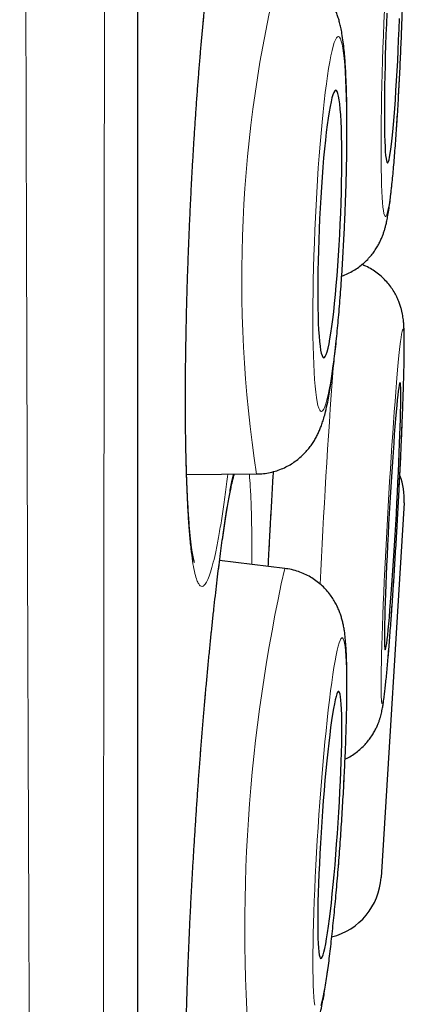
# Model space of a CAD drawing. Header units: millimetres. Extents: x 8 to 761, y 12 to 790.
# Tile 226 of 240: x 606.45 to 608.21, y 762.84 to 767.35. Entities that reach past the tile are written whole.
import ezdxf

# ---------------------------------------------------------------- set-up
doc = ezdxf.new("R2010")
doc.units = ezdxf.units.MM

msp = doc.modelspace()

# ---------------------------------------------------------------- linework, layer by layer
at = {"color": 7, "linetype": 'Continuous', "lineweight": 30}
for p, q in [((606.9927, 755.6467), (606.9927, 788.9815)), ((607.2153, 765.2635), (607.5355, 765.2659)), ((608.211, 765.1335), (608.1054, 763.4188)), ((607.6644, 764.8336), (607.3664, 764.8691))]:
    msp.add_line(p, q, dxfattribs=at)
at = {"color": 252, "linetype": 'Continuous', "lineweight": 0}
msp.add_line((606.9903, 755.6163), (606.9903, 772.3141), dxfattribs=at)
at = {"color": 252, "linetype": 'Continuous', "lineweight": 0, "flags": 128}
for points in [[(608.1204, 767.3894), (608.118, 767.3315), (608.1158, 767.2736), (608.1138, 767.2157), (608.112, 767.1583), (608.1103, 767.1015), (608.109, 767.0456), (608.1078, 766.9909), (608.1068, 766.9376), (608.1061, 766.886), (608.1057, 766.8363), (608.1054, 766.7887), (608.1054, 766.7434), (608.1057, 766.7007), (608.1062, 766.6608), (608.1069, 766.6238), (608.1079, 766.5899), (608.1091, 766.5592), (608.1105, 766.5319), (608.1121, 766.5082), (608.114, 766.488), (608.116, 766.4716), (608.1183, 766.459), (608.1207, 766.4502), (608.1233, 766.4453), (608.126, 766.4443), (608.1289, 766.4473), (608.132, 766.4541), (608.1351, 766.4648), (608.1384, 766.4793), (608.1417, 766.4976), (608.1452, 766.5196), (608.1486, 766.5451), (608.1522, 766.5741), (608.1557, 766.6064), (608.1593, 766.6419), (608.1629, 766.6804), (608.1664, 766.7218), (608.1699, 766.7658), (608.1734, 766.8122), (608.1767, 766.8609), (608.18, 766.9116), (608.1832, 766.964), (608.1863, 767.0181), (608.1893, 767.0734), (608.1921, 767.1298), (608.1947, 767.1869), (608.1972, 767.2446), (608.1995, 767.3025)], [(608.1995, 767.3025), (608.2017, 767.3605)], [(607.9377, 766.4105), (607.9402, 766.4684), (607.9423, 766.5261), (607.9441, 766.5832), (607.9456, 766.6396), (607.9467, 766.6949), (607.9475, 766.7489), (607.9479, 766.8013), (607.948, 766.852), (607.9478, 766.9007), (607.9471, 766.9471), (607.9462, 766.9911), (607.9448, 767.0324), (607.9432, 767.0709), (607.9412, 767.1064), (607.9389, 767.1387), (607.9363, 767.1677), (607.9333, 767.1932), (607.9301, 767.2152), (607.9266, 767.2334), (607.9229, 767.248), (607.9189, 767.2587), (607.9147, 767.2655), (607.9103, 767.2685), (607.9058, 767.2675), (607.901, 767.2626), (607.8962, 767.2538), (607.8912, 767.2412), (607.8861, 767.2248), (607.8809, 767.2046), (607.8757, 767.1809), (607.8705, 767.1536), (607.8653, 767.123), (607.8601, 767.089), (607.8549, 767.052), (607.8498, 767.0121), (607.8449, 766.9694), (607.84, 766.9242), (607.8353, 766.8766), (607.8307, 766.8269), (607.8263, 766.7753), (607.8221, 766.722), (607.8182, 766.6674), (607.8144, 766.6115), (607.811, 766.5547), (607.8078, 766.4973), (607.8049, 766.4395), (607.8023, 766.3815), (607.8, 766.3237), (607.798, 766.2662), (607.7964, 766.2094), (607.7951, 766.1536), (607.7941, 766.0989), (607.7935, 766.0456), (607.7932, 765.994), (607.7933, 765.9443), (607.7938, 765.8968), (607.7946, 765.8515), (607.7957, 765.8088), (607.7972, 765.7689), (607.7991, 765.7319), (607.8012, 765.698), (607.8037, 765.6673), (607.8064, 765.6401), (607.8095, 765.6163), (607.8129, 765.5962), (607.8165, 765.5798), (607.8203, 765.5671), (607.8244, 765.5584), (607.8287, 765.5535), (607.8332, 765.5525), (607.8378, 765.5554), (607.8427, 765.5623), (607.8476, 765.573), (607.8526, 765.5875), (607.8578, 765.6058), (607.8629, 765.6277), (607.8682, 765.6533), (607.8734, 765.6822), (607.8786, 765.7145), (607.8838, 765.75), (607.8889, 765.7885), (607.8939, 765.8299), (607.8989, 765.8738), (607.9037, 765.9203), (607.9083, 765.9689), (607.9128, 766.0196), (607.9171, 766.0721), (607.9212, 766.1261), (607.925, 766.1814), (607.9286, 766.2377), (607.9319, 766.2949), (607.935, 766.3525), (607.9377, 766.4105)], [(608.1106, 764.2145), (608.1123, 764.2164), (608.1141, 764.2222), (608.1162, 764.2318), (608.1185, 764.2453), (608.1209, 764.2626), (608.1235, 764.2835), (608.1263, 764.3081), (608.1292, 764.3361), (608.1322, 764.3675), (608.1354, 764.4021), (608.1387, 764.4398), (608.142, 764.4804), (608.1454, 764.5236), (608.1489, 764.5694), (608.1525, 764.6174), (608.156, 764.6676), (608.1596, 764.7195), (608.1632, 764.7731), (608.1667, 764.8281), (608.1702, 764.8841), (608.1736, 764.9411), (608.177, 764.9986), (608.1803, 765.0564), (608.1835, 765.1144), (608.1866, 765.1721), (608.1895, 765.2294), (608.1923, 765.2859), (608.195, 765.3415), (608.1974, 765.3959), (608.1997, 765.4488), (608.2018, 765.4999), (608.2038, 765.5491), (608.2055, 765.5962), (608.2069, 765.6408), (608.2082, 765.6829), (608.2092, 765.7221), (608.2101, 765.7584), (608.2106, 765.7916), (608.2109, 765.8215), (608.211, 765.8479), (608.2109, 765.8709), (608.2105, 765.8901), (608.2099, 765.9057), (608.209, 765.9174), (608.2079, 765.9253), (608.2066, 765.9293), (608.205, 765.9294), (608.2033, 765.9256), (608.2013, 765.9179), (608.1991, 765.9063), (608.1968, 765.8909), (608.1943, 765.8718), (608.1916, 765.849), (608.1887, 765.8227), (608.1858, 765.793), (608.1827, 765.7599), (608.1794, 765.7238), (608.1761, 765.6846), (608.1727, 765.6427), (608.1693, 765.5982), (608.1658, 765.5512), (608.1622, 765.5021), (608.1586, 765.451), (608.1551, 765.3982), (608.1515, 765.3439), (608.148, 765.2884), (608.1445, 765.2319), (608.1411, 765.1746), (608.1378, 765.1169), (608.1345, 765.059), (608.1314, 765.0011), (608.1284, 764.9436), (608.1255, 764.8866), (608.1228, 764.8305), (608.1202, 764.7755), (608.1178, 764.7219), (608.1156, 764.6698), (608.1136, 764.6196), (608.1118, 764.5714), (608.1102, 764.5256), (608.1088, 764.4822), (608.1077, 764.4415), (608.1068, 764.4037), (608.1061, 764.369), (608.1056, 764.3374), (608.1054, 764.3092), (608.1055, 764.2845), (608.1057, 764.2634), (608.1062, 764.246), (608.107, 764.2323), (608.108, 764.2225), (608.1092, 764.2166), (608.1106, 764.2145)], [(607.8299, 762.8318), (607.8344, 762.849), (607.8391, 762.8698), (607.844, 762.8942), (607.8489, 762.9221), (607.854, 762.9533), (607.8591, 762.9878), (607.8643, 763.0253), (607.8695, 763.0657), (607.8748, 763.1089), (607.88, 763.1545), (607.8851, 763.2024), (607.8902, 763.2525), (607.8953, 763.3043), (607.9002, 763.3578), (607.9049, 763.4127), (607.9095, 763.4687), (607.914, 763.5255), (607.9182, 763.583), (607.9222, 763.6408), (607.926, 763.6987), (607.9295, 763.7564), (607.9328, 763.8137), (607.9357, 763.8702), (607.9384, 763.9258), (607.9408, 763.9802), (607.9428, 764.0331), (607.9446, 764.0843), (607.9459, 764.1336), (607.947, 764.1806), (607.9477, 764.2254), (607.948, 764.2675), (607.948, 764.3068), (607.9476, 764.3432), (607.9469, 764.3765), (607.9458, 764.4065), (607.9444, 764.4331), (607.9427, 764.4561), (607.9406, 764.4755), (607.9382, 764.4912), (607.9355, 764.5031), (607.9325, 764.5111), (607.9292, 764.5153), (607.9257, 764.5155), (607.9219, 764.5118), (607.9178, 764.5043), (607.9136, 764.4928), (607.9092, 764.4776), (607.9045, 764.4586), (607.8998, 764.436), (607.8948, 764.4099), (607.8898, 764.3803), (607.8847, 764.3474), (607.8796, 764.3114), (607.8743, 764.2724), (607.8691, 764.2306), (607.8639, 764.1862), (607.8587, 764.1393), (607.8536, 764.0903), (607.8485, 764.0394), (607.8436, 763.9866), (607.8387, 763.9324), (607.834, 763.877), (607.8295, 763.8205), (607.8252, 763.7633), (607.821, 763.7057), (607.8172, 763.6478), (607.8135, 763.5899), (607.8101, 763.5324), (607.807, 763.4755), (607.8042, 763.4194), (607.8016, 763.3644), (607.7994, 763.3107), (607.7975, 763.2586), (607.796, 763.2084), (607.7948, 763.1602), (607.7939, 763.1142), (607.7934, 763.0708), (607.7932, 763.03), (607.7934, 762.9921), (607.794, 762.9573), (607.7949, 762.9256), (607.7961, 762.8973), (607.7977, 762.8725), (607.7996, 762.8513), (607.8018, 762.8337)]]:
    msp.add_lwpolyline(points, dxfattribs=at)
at = {"color": 7, "linetype": 'Continuous', "lineweight": 30, "flags": 128}
for points in [[(608.1317, 767.3754), (608.1297, 767.3269), (608.1278, 767.2782), (608.1262, 767.2296), (608.1247, 767.1816), (608.1234, 767.1342), (608.1224, 767.088), (608.1216, 767.0431), (608.121, 766.9998), (608.1206, 766.9585), (608.1205, 766.9193), (608.1207, 766.8826), (608.121, 766.8485), (608.1216, 766.8172), (608.1225, 766.7891), (608.1235, 766.7642), (608.1248, 766.7427), (608.1263, 766.7247), (608.128, 766.7104), (608.1299, 766.6998), (608.1319, 766.6931), (608.1342, 766.6902), (608.1366, 766.6911), (608.1391, 766.696), (608.1417, 766.7046), (608.1445, 766.7171), (608.1473, 766.7332), (608.1502, 766.753), (608.1531, 766.7762), (608.1561, 766.8028), (608.1591, 766.8325), (608.1621, 766.8652), (608.1651, 766.9006), (608.168, 766.9386), (608.1709, 766.9789), (608.1736, 767.0212), (608.1763, 767.0653), (608.1789, 767.111), (608.1813, 767.1578), (608.1836, 767.2055), (608.1858, 767.2539), (608.1877, 767.3025)], [(608.1877, 767.3025), (608.1895, 767.3512)], [(607.9185, 766.4105), (607.9206, 766.4591), (607.9223, 766.5075), (607.9237, 766.5552), (607.9247, 766.602), (607.9254, 766.6476), (607.9258, 766.6917), (607.9258, 766.734), (607.9255, 766.7743), (607.9248, 766.8123), (607.9238, 766.8477), (607.9225, 766.8804), (607.9208, 766.9101), (607.9188, 766.9366), (607.9165, 766.9599), (607.9139, 766.9796), (607.911, 766.9958), (607.9079, 767.0082), (607.9045, 767.0169), (607.901, 767.0217), (607.8972, 767.0227), (607.8933, 767.0198), (607.8892, 767.013), (607.885, 767.0024), (607.8807, 766.9881), (607.8764, 766.9702), (607.872, 766.9487), (607.8676, 766.9238), (607.8632, 766.8956), (607.8589, 766.8644), (607.8547, 766.8303), (607.8505, 766.7936), (607.8465, 766.7544), (607.8426, 766.7131), (607.8389, 766.6699), (607.8354, 766.625), (607.8322, 766.5787), (607.8291, 766.5314), (607.8264, 766.4833), (607.8239, 766.4348), (607.8217, 766.3861), (607.8198, 766.3376), (607.8183, 766.2895), (607.817, 766.2422), (607.8161, 766.196), (607.8156, 766.1511), (607.8154, 766.1078), (607.8156, 766.0665), (607.8161, 766.0273), (607.8169, 765.9906), (607.8181, 765.9565), (607.8196, 765.9253), (607.8215, 765.8972), (607.8236, 765.8723), (607.8261, 765.8508), (607.8288, 765.8328), (607.8318, 765.8185), (607.835, 765.8079), (607.8385, 765.8012), (607.8422, 765.7983), (607.846, 765.7992), (607.85, 765.8041), (607.8541, 765.8127), (607.8584, 765.8252), (607.8627, 765.8413), (607.8671, 765.8611), (607.8715, 765.8843), (607.8759, 765.9108), (607.8802, 765.9405), (607.8845, 765.9732), (607.8887, 766.0087), (607.8928, 766.0466), (607.8967, 766.0869), (607.9005, 766.1292), (607.9041, 766.1733), (607.9075, 766.2189), (607.9107, 766.2658), (607.9136, 766.3135), (607.9162, 766.3618), (607.9185, 766.4105)], [(608.1243, 764.4602), (608.1257, 764.4621), (608.1273, 764.4678), (608.1291, 764.4773), (608.1311, 764.4906), (608.1332, 764.5076), (608.1356, 764.5281), (608.138, 764.5521), (608.1406, 764.5794), (608.1433, 764.6098), (608.1461, 764.6431), (608.149, 764.6791), (608.1519, 764.7177), (608.1549, 764.7584), (608.1579, 764.8012), (608.1609, 764.8456), (608.1639, 764.8915), (608.1668, 764.9385), (608.1697, 764.9864), (608.1725, 765.0348), (608.1752, 765.0835), (608.1778, 765.132), (608.1803, 765.1802), (608.1827, 765.2278), (608.1849, 765.2743), (608.1869, 765.3195), (608.1888, 765.3632), (608.1904, 765.4051), (608.1919, 765.4448), (608.1931, 765.4822), (608.1941, 765.517), (608.1949, 765.549), (608.1955, 765.578), (608.1958, 765.6038), (608.1959, 765.6262), (608.1958, 765.6451), (608.1954, 765.6604), (608.1947, 765.672), (608.1939, 765.6797), (608.1928, 765.6837), (608.1915, 765.6837), (608.19, 765.6799), (608.1883, 765.6723), (608.1864, 765.6609), (608.1843, 765.6457), (608.1821, 765.6269), (608.1797, 765.6047), (608.1772, 765.579), (608.1745, 765.5502), (608.1718, 765.5183), (608.1689, 765.4836), (608.166, 765.4463), (608.1631, 765.4066), (608.1601, 765.3648), (608.1571, 765.3212), (608.1541, 765.276), (608.1511, 765.2295), (608.1482, 765.182), (608.1454, 765.1338), (608.1426, 765.0853), (608.1399, 765.0366), (608.1373, 764.9882), (608.1349, 764.9403), (608.1326, 764.8932), (608.1305, 764.8473), (608.1286, 764.8028), (608.1268, 764.76), (608.1253, 764.7191), (608.1239, 764.6805), (608.1228, 764.6444), (608.1219, 764.611), (608.1212, 764.5805), (608.1208, 764.5531), (608.1206, 764.529), (608.1206, 764.5083), (608.1209, 764.4912), (608.1214, 764.4777), (608.1221, 764.4681), (608.1231, 764.4622), (608.1243, 764.4602)], [(607.8301, 763.0472), (607.8332, 763.0489), (607.8365, 763.0545), (607.8401, 763.0639), (607.8438, 763.0771), (607.8478, 763.0939), (607.8518, 763.1144), (607.856, 763.1382), (607.8603, 763.1654), (607.8646, 763.1956), (607.869, 763.2288), (607.8734, 763.2648), (607.8778, 763.3032), (607.8821, 763.3438), (607.8864, 763.3865), (607.8905, 763.4309), (607.8945, 763.4767), (607.8984, 763.5236), (607.9021, 763.5715), (607.9056, 763.6198), (607.9089, 763.6684), (607.912, 763.717), (607.9147, 763.7652), (607.9172, 763.8127), (607.9195, 763.8592), (607.9214, 763.9045), (607.9229, 763.9482), (607.9242, 763.9901), (607.9251, 764.0299), (607.9256, 764.0674), (607.9259, 764.1022), (607.9257, 764.1343), (607.9253, 764.1633), (607.9244, 764.1892), (607.9233, 764.2117), (607.9218, 764.2307), (607.9199, 764.2461), (607.9178, 764.2578), (607.9154, 764.2657), (607.9127, 764.2698), (607.9097, 764.27), (607.9065, 764.2663), (607.903, 764.2588), (607.8993, 764.2475), (607.8955, 764.2325), (607.8915, 764.2138), (607.8874, 764.1917), (607.8831, 764.1661), (607.8788, 764.1374), (607.8745, 764.1056), (607.8701, 764.0711), (607.8657, 764.0339), (607.8613, 763.9943), (607.857, 763.9526), (607.8528, 763.9091), (607.8487, 763.8639), (607.8448, 763.8175), (607.841, 763.7701), (607.8374, 763.7219), (607.834, 763.6734), (607.8308, 763.6248), (607.8279, 763.5764), (607.8252, 763.5285), (607.8229, 763.4814), (607.8208, 763.4355), (607.8191, 763.391), (607.8177, 763.3481), (607.8166, 763.3072), (607.8159, 763.2686), (607.8155, 763.2324), (607.8154, 763.1989), (607.8157, 763.1683), (607.8164, 763.1408), (607.8174, 763.1166), (607.8187, 763.0959), (607.8204, 763.0786), (607.8224, 763.0651), (607.8246, 763.0553), (607.8272, 763.0493), (607.8301, 763.0472)]]:
    msp.add_lwpolyline(points, dxfattribs=at)
at = {"color": 252, "linetype": 'Continuous', "lineweight": 0}
for centre, radius, start, end in [((613.4106, 766.1598), 5.9428, 166.16775, 188.6517), ((646.951, 762.917), 39.1678, 175.85259, 177.30133), ((615.0204, 763.1846), 7.5386, 167.36484, 185.04588)]:
    msp.add_arc(centre, radius, start, end, dxfattribs=at)
at = {"color": 7, "linetype": 'Continuous', "lineweight": 30}
for centre, start, end in [((607.9116, 765.152), 356.475, 20.9148), ((607.806, 763.4373), 284.1006, 356.475)]:
    msp.add_arc(centre, 0.3, start, end, dxfattribs=at)
at = {"color": 252, "linetype": 'Continuous', "lineweight": 0}
for points, knots in [([(606.5622, 754.2396), (606.5622, 754.2398), (606.5622, 754.2421), (606.5619, 754.2595), (606.5614, 754.2925), (606.5607, 754.3408), (606.5598, 754.4022), (606.5586, 754.478), (606.5573, 754.568), (606.5557, 754.6724), (606.554, 754.7908), (606.5521, 754.9232), (606.5501, 755.0697), (606.548, 755.2277), (606.5458, 755.3966), (606.5436, 755.576), (606.5414, 755.7679), (606.5392, 755.9719), (606.5369, 756.1876), (606.5347, 756.4149), (606.5324, 756.6539), (606.5302, 756.9082), (606.5278, 757.1781), (606.5255, 757.4642), (606.5231, 757.7622), (606.5208, 758.0696), (606.5184, 758.3855), (606.5162, 758.7096), (606.514, 759.0443), (606.5118, 759.3903), (606.5096, 759.747), (606.5076, 760.1123), (606.5056, 760.4851), (606.5037, 760.872), (606.5018, 761.2755), (606.4998, 761.6961), (606.4979, 762.126), (606.4961, 762.5576), (606.4943, 762.9897), (606.4926, 763.4218), (606.4909, 763.8612), (606.4893, 764.3083), (606.4877, 764.7627), (606.4861, 765.2214), (606.4846, 765.6834), (606.4832, 766.157), (606.4818, 766.6446), (606.4806, 767.0907), (606.4796, 767.4843), (606.4787, 767.824), (606.4777, 768.2125), (606.4767, 768.6504), (606.4755, 769.139), (606.4744, 769.6304), (606.4732, 770.1253), (606.4721, 770.6229), (606.4711, 771.1202), (606.47, 771.6159), (606.469, 772.119), (606.468, 772.6318), (606.4671, 773.1543), (606.4662, 773.6766), (606.4654, 774.1889), (606.4646, 774.6902), (606.4638, 775.1807), (606.4631, 775.6695), (606.4623, 776.1571), (606.4616, 776.6427), (606.4609, 777.1235), (606.4602, 777.5981), (606.4595, 778.0753), (606.4589, 778.5568), (606.4583, 778.9883), (606.4578, 779.3625), (606.4575, 779.6809), (606.4571, 780.0033), (606.4568, 780.3292), (606.4565, 780.6585), (606.4562, 780.9843), (606.4559, 781.3072), (606.4556, 781.6267), (606.4553, 781.9429), (606.455, 782.255), (606.4547, 782.5959), (606.4544, 782.9632), (606.4541, 783.3551), (606.4538, 783.739), (606.4534, 784.1141), (606.4532, 784.4798), (606.4529, 784.8362), (606.4527, 785.1832), (606.4525, 785.526), (606.4524, 785.8634), (606.4523, 786.195), (606.4522, 786.5153), (606.4521, 786.8185), (606.452, 787.1048), (606.4519, 787.3749), (606.4519, 787.6339), (606.4518, 787.8812), (606.4517, 788.1163), (606.4516, 788.3394), (606.4516, 788.5504), (606.4515, 788.7522), (606.4516, 788.9437), (606.4516, 789.1243), (606.4517, 789.2908), (606.4517, 789.4327), (606.4518, 789.5531), (606.4518, 789.6547), (606.4519, 789.7473), (606.4519, 789.8305), (606.4519, 789.9043), (606.4519, 789.9689), (606.4519, 790.0241), (606.4519, 790.0696), (606.4519, 790.105), (606.4518, 790.1308), (606.4518, 790.1395), (606.4518, 790.1437)], [0, 0, 0, 0, 0.000866, 0.009628, 0.018417, 0.027206, 0.036047, 0.044895, 0.053917, 0.062941, 0.071964, 0.081051, 0.09014, 0.099228, 0.107985, 0.116741, 0.125524, 0.134308, 0.143064, 0.151821, 0.160603, 0.169385, 0.178572, 0.187759, 0.196975, 0.20619, 0.215182, 0.224174, 0.233193, 0.242212, 0.251284, 0.260363, 0.269296, 0.278235, 0.287688, 0.297142, 0.306626, 0.316111, 0.325124, 0.334137, 0.343178, 0.352219, 0.361312, 0.370413, 0.379367, 0.388328, 0.397808, 0.407288, 0.41363, 0.419972, 0.426313, 0.435282, 0.444251, 0.453247, 0.462243, 0.471291, 0.480346, 0.489257, 0.498174, 0.507603, 0.517032, 0.526494, 0.535955, 0.544905, 0.553854, 0.562831, 0.571807, 0.580836, 0.589871, 0.598762, 0.60766, 0.617067, 0.626474, 0.632768, 0.639061, 0.645354, 0.652049, 0.658744, 0.66545, 0.672156, 0.678897, 0.685638, 0.692391, 0.699143, 0.708053, 0.716964, 0.725901, 0.734838, 0.743749, 0.752659, 0.761597, 0.770535, 0.779903, 0.78927, 0.798669, 0.808068, 0.816974, 0.825879, 0.834812, 0.843744, 0.85265, 0.861556, 0.870489, 0.879422, 0.888783, 0.898145, 0.907539, 0.916933, 0.924423, 0.931915, 0.939406, 0.946934, 0.954462, 0.961989, 0.96963, 0.977272, 0.984913, 0.992593, 1, 1, 1, 1]), ([(606.8479, 789.9146), (606.8479, 789.9136), (606.8479, 789.9118), (606.8479, 789.8968), (606.8479, 789.8729), (606.848, 789.8392), (606.848, 789.7959), (606.8481, 789.7429), (606.8481, 789.6799), (606.8481, 789.6069), (606.8481, 789.524), (606.8481, 789.4313), (606.8481, 789.3288), (606.8481, 789.2107), (606.848, 789.0752), (606.848, 788.9202), (606.848, 788.7523), (606.848, 788.5717), (606.848, 788.3786), (606.848, 788.1732), (606.848, 787.9554), (606.8481, 787.7216), (606.8481, 787.4717), (606.8481, 787.2048), (606.8481, 786.9251), (606.848, 786.6377), (606.848, 786.344), (606.8479, 786.0446), (606.8478, 785.7344), (606.8477, 785.413), (606.8477, 785.0806), (606.8476, 784.7394), (606.8475, 784.3902), (606.8475, 784.0268), (606.8474, 783.647), (606.8474, 783.2502), (606.8473, 782.8437), (606.8472, 782.4347), (606.8471, 782.0245), (606.847, 781.6139), (606.8468, 781.1952), (606.8467, 780.7687), (606.8465, 780.3347), (606.8463, 779.8952), (606.8461, 779.4506), (606.8459, 779.0008), (606.8458, 778.5453), (606.8456, 778.0835), (606.8455, 777.6162), (606.8453, 777.1462), (606.8452, 776.6749), (606.845, 776.1936), (606.8448, 775.6999), (606.8445, 775.1934), (606.8443, 774.684), (606.844, 774.1805), (606.8437, 773.6841), (606.8434, 773.1947), (606.8431, 772.7041), (606.8428, 772.2117), (606.8425, 771.7182), (606.8422, 771.2267), (606.8419, 770.7384), (606.8416, 770.2445), (606.8413, 769.7427), (606.8409, 769.2331), (606.8405, 768.7254), (606.8401, 768.2283), (606.8397, 767.7423), (606.8393, 767.2674), (606.8388, 766.7958), (606.8383, 766.327), (606.8378, 765.8618), (606.8374, 765.4031), (606.8369, 764.952), (606.8364, 764.5002), (606.8359, 764.046), (606.8354, 763.5899), (606.8349, 763.1405), (606.8344, 762.7065), (606.8338, 762.2882), (606.8332, 761.8849), (606.8326, 761.4891), (606.8319, 761.1003), (606.8312, 760.7193), (606.8305, 760.3484), (606.8298, 759.9883), (606.8291, 759.6327), (606.8284, 759.2806), (606.8277, 758.9326), (606.8269, 758.5955), (606.8262, 758.2778), (606.8254, 757.9791), (606.8246, 757.6984), (606.8238, 757.4278), (606.823, 757.168), (606.8221, 756.9191), (606.8213, 756.6813), (606.8204, 756.4545), (606.8195, 756.2357), (606.8186, 756.026), (606.8177, 755.826), (606.8168, 755.6391), (606.816, 755.4683), (606.8152, 755.3131), (606.8145, 755.1728), (606.8138, 755.0449), (606.8131, 754.9297), (606.8124, 754.8274), (606.8119, 754.7381), (606.8113, 754.6616), (606.8109, 754.5973), (606.8105, 754.5459), (606.8101, 754.5087), (606.8099, 754.4852), (606.8099, 754.4823), (606.8099, 754.4808)], [0, 0, 0, 0, 0.007376, 0.014754, 0.02213, 0.029543, 0.036956, 0.044369, 0.051894, 0.059421, 0.066946, 0.074509, 0.082073, 0.089636, 0.098405, 0.107174, 0.11597, 0.124766, 0.133534, 0.142303, 0.151099, 0.159895, 0.169117, 0.178339, 0.187591, 0.196844, 0.205618, 0.214392, 0.223193, 0.231994, 0.240846, 0.249706, 0.258423, 0.267146, 0.276372, 0.285597, 0.294854, 0.30411, 0.312908, 0.321707, 0.330504, 0.339362, 0.348222, 0.35708, 0.36589, 0.3747, 0.383537, 0.392375, 0.401265, 0.410161, 0.418912, 0.427669, 0.436935, 0.446202, 0.455499, 0.464796, 0.473624, 0.482453, 0.491308, 0.500164, 0.509071, 0.517986, 0.526755, 0.535531, 0.544816, 0.554101, 0.563417, 0.572733, 0.581604, 0.590475, 0.599373, 0.608271, 0.617221, 0.626178, 0.634991, 0.64381, 0.653141, 0.662472, 0.671835, 0.681198, 0.690048, 0.698898, 0.707775, 0.716651, 0.725579, 0.734513, 0.743306, 0.752105, 0.761406, 0.770707, 0.780039, 0.789372, 0.797992, 0.806611, 0.815256, 0.8239, 0.83252, 0.84114, 0.849784, 0.858429, 0.867463, 0.876497, 0.88556, 0.894624, 0.903245, 0.911866, 0.920513, 0.92916, 0.937782, 0.946403, 0.955051, 0.963699, 0.972758, 0.981818, 0.990909, 1, 1, 1, 1]), ([(607.4861, 767.9582), (607.4836, 767.9771), (607.4785, 768.0149), (607.4698, 768.0576), (607.4604, 768.0896), (607.4502, 768.1097), (607.4395, 768.1177), (607.4281, 768.1137), (607.4163, 768.0979), (607.4042, 768.0704), (607.3917, 768.031), (607.379, 767.9802), (607.3661, 767.9186), (607.3533, 767.8466), (607.3405, 767.7642), (607.3278, 767.6724), (607.3154, 767.5719), (607.3033, 767.4634), (607.2916, 767.3474), (607.2805, 767.2249), (607.2698, 767.0968), (607.2599, 766.9641), (607.2507, 766.8276), (607.2422, 766.6881), (607.2346, 766.5469), (607.2279, 766.405), (607.2222, 766.2633), (607.2175, 766.1227), (607.2137, 765.9842), (607.211, 765.8491), (607.2094, 765.7182), (607.2089, 765.5922), (607.2095, 765.4722), (607.2111, 765.359), (607.2138, 765.2537), (607.2176, 765.1567), (607.2223, 765.0685), (607.2281, 764.9902), (607.2348, 764.9223), (607.2424, 764.865), (607.2509, 764.8188), (607.2596, 764.7859), (607.2684, 764.7647), (607.2771, 764.7531), (607.2869, 764.7494), (607.2977, 764.756), (607.3096, 764.7748), (607.3219, 764.8054), (607.3344, 764.8474), (607.3471, 764.9009), (607.36, 764.9654), (607.3729, 765.04), (607.3856, 765.1249), (607.3959, 765.2001), (607.4018, 765.2498), (607.4036, 765.2649)], [0, 0, 0, 0, 0.019221, 0.03851, 0.0578, 0.07702, 0.096241, 0.115531, 0.13482, 0.154041, 0.173261, 0.192551, 0.21184, 0.231061, 0.250282, 0.269571, 0.288861, 0.308081, 0.327302, 0.346592, 0.365881, 0.385102, 0.404322, 0.423612, 0.442901, 0.462122, 0.481343, 0.500632, 0.519922, 0.539142, 0.558363, 0.577653, 0.596942, 0.616163, 0.635383, 0.654673, 0.673962, 0.693183, 0.712404, 0.731693, 0.750983, 0.770203, 0.786226, 0.802268, 0.81829, 0.837511, 0.8568, 0.87609, 0.895311, 0.914531, 0.933821, 0.95311, 0.972331, 0.991552, 1, 1, 1, 1]), ([(607.4294, 765.2651), (607.4287, 765.2623), (607.4242, 765.2444), (607.4155, 765.2006), (607.4034, 765.1335), (607.3908, 765.0549), (607.3781, 764.9668), (607.3653, 764.8697), (607.3524, 764.7645), (607.3396, 764.6514), (607.327, 764.5314), (607.3146, 764.4055), (607.3025, 764.2748), (607.2909, 764.1398), (607.2797, 764.0014), (607.2692, 763.861), (607.2593, 763.7194), (607.2501, 763.5777), (607.2417, 763.4366), (607.2342, 763.2974), (607.2275, 763.161), (607.2219, 763.0286), (607.2172, 762.9007), (607.2135, 762.7783), (607.2109, 762.6626), (607.2094, 762.5543), (607.2089, 762.454), (607.2095, 762.3624), (607.2112, 762.2802), (607.214, 762.2084), (607.2179, 762.1469), (607.2227, 762.0963), (607.2282, 762.0593), (607.2341, 762.034), (607.2403, 762.0185), (607.2476, 762.0107), (607.256, 762.0128), (607.2657, 762.0271), (607.276, 762.053), (607.287, 762.0904), (607.2984, 762.1395), (607.3104, 762.1997), (607.3227, 762.2703), (607.3352, 762.3511), (607.3472, 762.4352), (607.355, 762.4962), (607.3585, 762.5236)], [0, 0, 0, 0, 0.004303, 0.027877, 0.051368, 0.074858, 0.098433, 0.122007, 0.145497, 0.168988, 0.192562, 0.216137, 0.239627, 0.263118, 0.286692, 0.310266, 0.333757, 0.357247, 0.380822, 0.404396, 0.427887, 0.451377, 0.474952, 0.498526, 0.522016, 0.545507, 0.569081, 0.592656, 0.616146, 0.639637, 0.663211, 0.686785, 0.710276, 0.729855, 0.749458, 0.769037, 0.792527, 0.816102, 0.839676, 0.863167, 0.886657, 0.910231, 0.933806, 0.957296, 0.980787, 1, 1, 1, 1]), ([(607.5079, 765.1912), (607.5067, 765.2121), (607.505, 765.24), (607.5027, 765.2605), (607.5021, 765.2656)], [0, 0, 0, 0, 0.748741, 1, 1, 1, 1]), ([(607.6128, 765.2767), (607.6108, 765.2421), (607.606, 765.1603), (607.5989, 765.0308), (607.5929, 764.9204), (607.5898, 764.8582), (607.589, 764.8425)], [0, 0, 0, 0, 0.23963, 0.565652, 0.890513, 1, 1, 1, 1]), ([(607.5136, 764.8515), (607.5136, 764.8527), (607.514, 764.8893), (607.5139, 764.954), (607.5131, 765.0438), (607.5111, 765.1239), (607.509, 765.1688), (607.5079, 765.1912)], [0, 0, 0, 0, 0.008243, 0.25574, 0.504122, 0.752503, 1, 1, 1, 1])]:
    msp.add_open_spline(points, degree=3, knots=knots, dxfattribs=at)
at = {"color": 7, "linetype": 'Continuous', "lineweight": 30}
for points, knots in [([(608.1999, 767.3026), (608.2003, 767.3123), (608.2013, 767.3405), (608.203, 767.3872), (608.2047, 767.4423), (608.2063, 767.4968), (608.2077, 767.5507), (608.2089, 767.6036), (608.2099, 767.6554), (608.2106, 767.7059), (608.2112, 767.7549), (608.2115, 767.8024), (608.2116, 767.848), (608.2115, 767.8917), (608.2112, 767.9334), (608.2106, 767.973), (608.2098, 768.0105), (608.2087, 768.046), (608.2073, 768.0796), (608.2055, 768.1118), (608.2031, 768.144), (608.2001, 768.1732), (608.1965, 768.1981), (608.1928, 768.2179), (608.189, 768.2345), (608.1843, 768.2514), (608.1784, 768.269), (608.171, 768.2877), (608.1616, 768.3077), (608.1497, 768.3286), (608.1351, 768.3502), (608.1176, 768.3716), (608.0975, 768.3922), (608.0749, 768.4112), (608.0501, 768.4281), (608.0235, 768.4426), (607.9955, 768.4546), (607.9652, 768.4638), (607.9396, 768.4693), (607.9237, 768.4704), (607.9191, 768.4707)], [0, 0, 0, 0, 0.017499, 0.050763, 0.084037, 0.117322, 0.150627, 0.183959, 0.217328, 0.250745, 0.284226, 0.317788, 0.351455, 0.38526, 0.419248, 0.453484, 0.488068, 0.523156, 0.559016, 0.596154, 0.635679, 0.680806, 0.713645, 0.733312, 0.750857, 0.766694, 0.781717, 0.796606, 0.811754, 0.827604, 0.844271, 0.861621, 0.879435, 0.897538, 0.915817, 0.934205, 0.952661, 0.971159, 0.991612, 1, 1, 1, 1]), ([(607.2509, 764.8611), (607.2509, 764.8611), (607.2509, 764.8611), (607.25, 764.8642), (607.2484, 764.8705), (607.2462, 764.8804), (607.2436, 764.894), (607.2407, 764.9115), (607.2377, 764.9329), (607.2346, 764.9582), (607.2315, 764.9872), (607.2285, 765.0198), (607.2257, 765.056), (607.223, 765.0956), (607.2205, 765.1384), (607.2182, 765.1843), (607.2162, 765.2331), (607.2145, 765.2847), (607.213, 765.3389), (607.2119, 765.3955), (607.211, 765.4544), (607.2104, 765.5156), (607.2101, 765.5788), (607.2101, 765.6439), (607.2105, 765.7108), (607.2111, 765.7793), (607.2121, 765.8494), (607.2134, 765.9206), (607.2149, 765.9929), (607.2168, 766.066), (607.2189, 766.1399), (607.2214, 766.2144), (607.2241, 766.2895), (607.2272, 766.3649), (607.2305, 766.4406), (607.234, 766.5163), (607.2379, 766.5916), (607.242, 766.6665), (607.2463, 766.741), (607.2509, 766.815), (607.2557, 766.8883), (607.2607, 766.9607), (607.2659, 767.0318), (607.2713, 767.1014), (607.2768, 767.1693), (607.2825, 767.2355), (607.2884, 767.3001), (607.2944, 767.3632), (607.3006, 767.4244), (607.3069, 767.4835), (607.3133, 767.5402), (607.3197, 767.5942), (607.3261, 767.6453), (607.3325, 767.6934), (607.3389, 767.7388), (607.3453, 767.7815), (607.3517, 767.8212), (607.3581, 767.8577), (607.3642, 767.8906), (607.3701, 767.9199), (607.3757, 767.9452), (607.3808, 767.9663), (607.3852, 767.9827), (607.3888, 767.9948), (607.3916, 768.0032), (607.3933, 768.0078), (607.3942, 768.0098), (607.3939, 768.0093), (607.3939, 768.0093)], [0, 0, 0, 0, 0.005583, 0.015452, 0.026276, 0.038043, 0.050689, 0.064111, 0.07819, 0.092795, 0.107777, 0.123088, 0.138682, 0.154497, 0.170485, 0.186606, 0.20283, 0.219132, 0.235486, 0.251836, 0.268281, 0.284748, 0.301238, 0.317755, 0.334302, 0.350884, 0.367505, 0.384134, 0.400708, 0.417277, 0.433851, 0.450433, 0.467027, 0.483636, 0.500265, 0.516916, 0.533538, 0.550064, 0.56666, 0.583304, 0.599971, 0.616634, 0.633262, 0.649832, 0.666324, 0.682749, 0.699234, 0.715797, 0.732402, 0.748999, 0.765538, 0.781975, 0.798263, 0.814386, 0.830518, 0.84671, 0.862868, 0.878923, 0.894799, 0.910407, 0.925641, 0.94038, 0.954493, 0.966841, 0.978416, 0.989114, 0.998889, 1, 1, 1, 1]), ([(607.9387, 766.4105), (607.9391, 766.4203), (607.9403, 766.4488), (607.9422, 766.496), (607.9442, 766.5516), (607.9458, 766.6068), (607.9471, 766.6612), (607.9482, 766.7148), (607.9489, 766.7673), (607.9492, 766.8186), (607.9493, 766.8685), (607.949, 766.9169), (607.9484, 766.9636), (607.9474, 767.0086), (607.9461, 767.0517), (607.9444, 767.0931), (607.9423, 767.1327), (607.9397, 767.1708), (607.9364, 767.2079), (607.9323, 767.2454), (607.9273, 767.279), (607.9217, 767.3083), (607.9162, 767.3316), (607.9101, 767.3527), (607.9031, 767.3731), (607.8949, 767.3933), (607.885, 767.4138), (607.8731, 767.4347), (607.8589, 767.4558), (607.842, 767.4769), (607.8226, 767.4972), (607.8006, 767.5164), (607.7764, 767.5337), (607.7502, 767.5488), (607.7223, 767.5614), (607.6922, 767.5714), (607.6647, 767.578), (607.6468, 767.5796), (607.6402, 767.5802)], [0, 0, 0, 0, 0.017897, 0.051918, 0.085951, 0.120004, 0.154089, 0.188219, 0.22241, 0.256682, 0.291058, 0.325569, 0.360255, 0.395171, 0.430395, 0.466042, 0.502287, 0.539422, 0.577966, 0.618983, 0.665125, 0.697089, 0.722323, 0.744427, 0.764143, 0.782446, 0.800103, 0.81765, 0.83533, 0.853366, 0.871778, 0.890479, 0.909372, 0.928379, 0.947451, 0.966557, 0.987707, 1, 1, 1, 1]), ([(607.9243, 766.1725), (607.9271, 766.1734), (607.9395, 766.1772), (607.96, 766.1867), (607.9855, 766.2007), (608.0088, 766.2168), (608.0299, 766.2343), (608.0486, 766.253), (608.0649, 766.2721), (608.0787, 766.2911), (608.0901, 766.3096), (608.0994, 766.3272), (608.107, 766.3438), (608.1133, 766.3595), (608.1186, 766.3748), (608.1233, 766.3903), (608.1277, 766.4069), (608.1322, 766.4268), (608.137, 766.4518), (608.1417, 766.481), (608.1462, 766.5131), (608.1503, 766.5463), (608.1542, 766.5818), (608.1581, 766.62), (608.1618, 766.6598), (608.1654, 766.7016), (608.1689, 766.7452), (608.1724, 766.7907), (608.1757, 766.8379), (608.1789, 766.8867), (608.1821, 766.9371), (608.1851, 766.9887), (608.188, 767.0414), (608.1908, 767.0951), (608.1934, 767.1496), (608.1959, 767.2046), (608.1981, 767.2557), (608.1993, 767.2884), (608.1999, 767.3026)], [0, 0, 0, 0, 0.005757, 0.024896, 0.043645, 0.061993, 0.079909, 0.097334, 0.114183, 0.130362, 0.145853, 0.16081, 0.175603, 0.190726, 0.206741, 0.224534, 0.245362, 0.271362, 0.307384, 0.352903, 0.392844, 0.430391, 0.470016, 0.508085, 0.54525, 0.581852, 0.618079, 0.654043, 0.689816, 0.725448, 0.760973, 0.796416, 0.831797, 0.867131, 0.90243, 0.937703, 0.972959, 1, 1, 1, 1]), ([(607.5356, 765.2662), (607.5435, 765.2663), (607.5619, 765.2666), (607.5904, 765.2708), (607.6207, 765.2781), (607.6493, 765.2883), (607.6762, 765.3008), (607.7011, 765.3155), (607.7239, 765.3319), (607.7443, 765.3496), (607.7624, 765.3681), (607.7781, 765.3869), (607.7915, 765.4057), (607.8031, 765.4242), (607.8129, 765.4425), (607.8215, 765.4608), (607.8293, 765.4796), (607.8366, 765.4999), (607.844, 765.5237), (607.8525, 765.5552), (607.8604, 765.5911), (607.8678, 765.6303), (607.8742, 765.668), (607.8802, 765.7076), (607.8859, 765.7497), (607.8914, 765.7932), (607.8966, 765.8381), (607.9015, 765.8846), (607.9063, 765.9327), (607.9108, 765.9823), (607.9151, 766.0333), (607.9192, 766.0856), (607.9231, 766.1389), (607.9268, 766.1931), (607.9302, 766.2481), (607.9334, 766.3036), (607.9362, 766.3578), (607.9379, 766.3935), (607.9387, 766.4105)], [0, 0, 0, 0, 0.014546, 0.034185, 0.053448, 0.072364, 0.090947, 0.109202, 0.12712, 0.144682, 0.161874, 0.178716, 0.195325, 0.211966, 0.228959, 0.246835, 0.266357, 0.288633, 0.315483, 0.350578, 0.402553, 0.44186, 0.478686, 0.517503, 0.554651, 0.590791, 0.626287, 0.661346, 0.696092, 0.730609, 0.764954, 0.799169, 0.833285, 0.867325, 0.901309, 0.935253, 0.969169, 1, 1, 1, 1]), ([(607.9398, 763.9602), (607.9409, 763.9607), (607.9509, 763.9649), (607.9685, 763.9752), (607.9919, 763.9909), (608.0131, 764.0084), (608.032, 764.0271), (608.0485, 764.0465), (608.0626, 764.0661), (608.0741, 764.085), (608.0833, 764.1028), (608.0905, 764.1191), (608.0961, 764.1337), (608.1005, 764.147), (608.1041, 764.1593), (608.1071, 764.1712), (608.1098, 764.1834), (608.1125, 764.1973), (608.1157, 764.2166), (608.1189, 764.2397), (608.1223, 764.2673), (608.1255, 764.2954), (608.1286, 764.3261), (608.1319, 764.3598), (608.1351, 764.3955), (608.1384, 764.4334), (608.1417, 764.4735), (608.145, 764.5157), (608.1484, 764.5599), (608.1518, 764.606), (608.1552, 764.6539), (608.1586, 764.7033), (608.162, 764.7542), (608.1654, 764.8062), (608.1688, 764.8593), (608.1721, 764.9131), (608.1753, 764.9676), (608.1785, 765.0225), (608.1816, 765.0775), (608.1846, 765.1326), (608.1875, 765.1874), (608.1903, 765.2417), (608.1929, 765.2954), (608.1954, 765.3482), (608.1978, 765.4), (608.2, 765.4505), (608.202, 765.4996), (608.2038, 765.547), (608.2055, 765.5926), (608.207, 765.6363), (608.2083, 765.6779), (608.2094, 765.7173), (608.2103, 765.7543), (608.211, 765.7889), (608.2114, 765.8212), (608.2116, 765.8511), (608.2116, 765.879), (608.2113, 765.9055), (608.2106, 765.928), (608.2095, 765.9475), (608.2083, 765.9629), (608.2066, 765.9772), (608.2047, 765.9902), (608.202, 766.0043), (608.1984, 766.0199), (608.1933, 766.0373), (608.1864, 766.0566), (608.1769, 766.0779), (608.1647, 766.1006), (608.1495, 766.1235), (608.1315, 766.1458), (608.1109, 766.1668), (608.088, 766.186), (608.0631, 766.2029), (608.0396, 766.216), (608.024, 766.2222), (608.0178, 766.2247)], [0, 0, 0, 0, 0.001137, 0.010304, 0.019264, 0.028002, 0.036495, 0.044698, 0.05254, 0.059922, 0.066773, 0.073134, 0.079198, 0.085265, 0.091619, 0.098641, 0.10688, 0.117191, 0.131334, 0.155461, 0.174768, 0.19298, 0.212224, 0.230749, 0.24888, 0.266777, 0.284522, 0.302165, 0.319734, 0.33725, 0.354725, 0.372171, 0.389593, 0.406998, 0.424389, 0.44177, 0.459143, 0.476512, 0.493878, 0.511243, 0.528609, 0.545977, 0.56335, 0.58073, 0.59812, 0.615522, 0.632941, 0.65038, 0.667847, 0.685349, 0.702898, 0.720508, 0.738202, 0.756015, 0.774001, 0.792253, 0.810943, 0.830441, 0.851743, 0.866427, 0.879126, 0.887302, 0.894553, 0.901211, 0.907734, 0.914346, 0.921437, 0.92922, 0.937662, 0.946563, 0.955745, 0.965101, 0.97457, 0.984111, 0.993701, 1, 1, 1, 1]), ([(607.2271, 762.1076), (607.2272, 762.1075), (607.2273, 762.1071), (607.2268, 762.1091), (607.2259, 762.1139), (607.2245, 762.1223), (607.2228, 762.1343), (607.221, 762.1502), (607.2192, 762.1701), (607.2174, 762.1938), (607.2157, 762.2214), (607.2141, 762.2526), (607.2128, 762.2874), (607.2117, 762.3255), (607.2109, 762.3669), (607.2104, 762.4114), (607.2101, 762.4589), (607.2102, 762.5093), (607.2105, 762.5623), (607.2111, 762.6178), (607.2121, 762.6757), (607.2133, 762.7357), (607.2149, 762.798), (607.2167, 762.8621), (607.2189, 762.9281), (607.2213, 762.9957), (607.2241, 763.065), (607.2271, 763.1357), (607.2304, 763.2075), (607.234, 763.2803), (607.2378, 763.3539), (607.2419, 763.4281), (607.2462, 763.5029), (607.2508, 763.5782), (607.2556, 763.6538), (607.2606, 763.7295), (607.2658, 763.8052), (607.2712, 763.8805), (607.2768, 763.9554), (607.2826, 764.0296), (607.2886, 764.1033), (607.2947, 764.1764), (607.3009, 764.2484), (607.3073, 764.3191), (607.3137, 764.3884), (607.3202, 764.4559), (607.3268, 764.5215), (607.3334, 764.5855), (607.3401, 764.6478), (607.3469, 764.7084), (607.3537, 764.7668), (607.3605, 764.8229), (607.3672, 764.8763), (607.3739, 764.9267), (607.3805, 764.9742), (607.3869, 765.0189), (607.3933, 765.0607), (607.3996, 765.0996), (607.4057, 765.1353), (607.4116, 765.1676), (607.4172, 765.1962), (607.4225, 765.2209), (607.4272, 765.2414), (607.4309, 765.2561), (607.4328, 765.2627), (607.4335, 765.2651)], [0, 0, 0, 0, 0.001548, 0.011078, 0.021678, 0.033353, 0.046044, 0.059636, 0.073987, 0.088947, 0.10438, 0.120142, 0.136141, 0.152374, 0.168789, 0.185345, 0.202008, 0.218754, 0.23556, 0.252411, 0.269252, 0.286168, 0.303096, 0.320038, 0.336999, 0.353983, 0.370996, 0.388044, 0.405121, 0.422143, 0.439139, 0.456137, 0.47314, 0.490154, 0.50718, 0.524225, 0.541291, 0.558369, 0.575322, 0.592316, 0.609367, 0.62645, 0.64354, 0.660605, 0.677619, 0.694558, 0.711409, 0.728279, 0.745244, 0.762266, 0.779304, 0.7963, 0.81321, 0.829989, 0.846601, 0.863158, 0.879777, 0.896391, 0.912926, 0.929303, 0.945431, 0.9612, 0.976474, 0.991096, 1, 1, 1, 1]), ([(607.5891, 764.8425), (607.5894, 764.8479), (607.5909, 764.8782), (607.5939, 764.9341), (607.5979, 765.0098), (607.6021, 765.0859), (607.6063, 765.162), (607.61, 765.2256), (607.6122, 765.2637), (607.6129, 765.2765)], [0, 0, 0, 0, 0.03766, 0.212031, 0.386607, 0.561338, 0.736169, 0.911026, 1, 1, 1, 1]), ([(607.5111, 762.522), (607.517, 762.5218), (607.5335, 762.5214), (607.5602, 762.5244), (607.5907, 762.5305), (607.6198, 762.5395), (607.6471, 762.5511), (607.6726, 762.5649), (607.696, 762.5806), (607.7172, 762.5977), (607.7359, 762.6158), (607.7522, 762.6343), (607.7662, 762.6527), (607.7779, 762.6707), (607.7878, 762.6882), (607.7961, 762.705), (607.8033, 762.7216), (607.8098, 762.7385), (607.8159, 762.7568), (607.8222, 762.7782), (607.8292, 762.8056), (607.836, 762.8374), (607.8426, 762.8722), (607.8486, 762.9074), (607.8544, 762.9447), (607.8601, 762.9846), (607.8657, 763.026), (607.8711, 763.0691), (607.8763, 763.1139), (607.8815, 763.1605), (607.8866, 763.2087), (607.8916, 763.2584), (607.8964, 763.3094), (607.9012, 763.3617), (607.9058, 763.415), (607.9102, 763.4692), (607.9145, 763.5241), (607.9185, 763.5794), (607.9224, 763.635), (607.9261, 763.6907), (607.9295, 763.7463), (607.9327, 763.8016), (607.9357, 763.8563), (607.9384, 763.9103), (607.9408, 763.9634), (607.9429, 764.0154), (607.9447, 764.0661), (607.9463, 764.1154), (607.9475, 764.1631), (607.9484, 764.2091), (607.949, 764.2532), (607.9493, 764.2954), (607.9492, 764.3357), (607.9488, 764.374), (607.9479, 764.4105), (607.9466, 764.4456), (607.9446, 764.4801), (607.9419, 764.5135), (607.9384, 764.5427), (607.9343, 764.5673), (607.9301, 764.5871), (607.9252, 764.6057), (607.9193, 764.6244), (607.912, 764.6438), (607.9029, 764.6641), (607.8915, 764.6852), (607.8775, 764.7068), (607.8608, 764.7283), (607.8414, 764.7492), (607.8195, 764.7687), (607.7953, 764.7863), (607.7692, 764.8017), (607.7415, 764.8144), (607.7115, 764.8246), (607.6856, 764.831), (607.6694, 764.8326), (607.6644, 764.8331)], [0, 0, 0, 0, 0.005424, 0.015118, 0.024617, 0.033932, 0.04307, 0.05203, 0.060806, 0.069383, 0.077737, 0.085842, 0.093697, 0.101362, 0.108985, 0.116766, 0.124964, 0.133978, 0.144376, 0.157105, 0.174178, 0.197108, 0.216479, 0.234609, 0.253736, 0.272043, 0.289869, 0.307394, 0.324716, 0.341897, 0.358973, 0.375972, 0.392913, 0.409808, 0.42667, 0.443506, 0.460324, 0.477128, 0.493923, 0.510715, 0.527508, 0.544303, 0.561107, 0.577924, 0.594758, 0.611617, 0.628508, 0.64544, 0.662425, 0.67948, 0.696625, 0.713892, 0.731324, 0.74899, 0.767, 0.785549, 0.805022, 0.826337, 0.846953, 0.859967, 0.870309, 0.879476, 0.887912, 0.896029, 0.904107, 0.912319, 0.920809, 0.929593, 0.938606, 0.947771, 0.95703, 0.966345, 0.975693, 0.985062, 0.995415, 1, 1, 1, 1])]:
    msp.add_open_spline(points, degree=3, knots=knots, dxfattribs=at)

doc.saveas('drawing.dxf')
